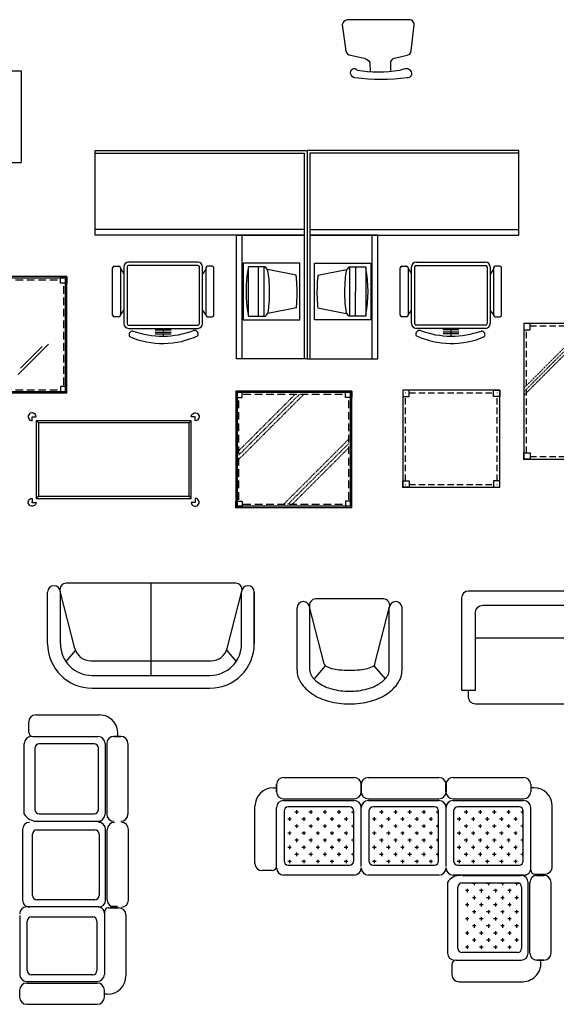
# Model space of a CAD drawing. Header units: inches. Extents: x 100794 to 106273, y 288 to 2276.
# Tile 148 of 149: x 105771 to 105943, y 1735 to 2050. Entities that reach past the tile are written whole.
import ezdxf

# ---------------------------------------------------------------- set-up
doc = ezdxf.new("R2010")
doc.units = ezdxf.units.IN
doc.header["$MEASUREMENT"] = 0
doc.linetypes.add('DIVIDE', pattern=[1.25, 0.5, -0.25, 0, -0.25, 0, -0.25])
doc.linetypes.add('HIDDEN', pattern=[7.5, 5, -2.5])
doc.layers.get('0').update_dxf_attribs({"linetype": 'CONTINUOUS'})
for name, color, linetype in [('2', 3, 'CONTINUOUS'), ('2D', 7, 'CONTINUOUS'), ('F', 5, 'CONTINUOUS')]:
    doc.layers.add(name, color=color, linetype=linetype)

# ---------------------------------------------------------------- blocks, each defined once
blk = doc.blocks.new('*X7')
at = {"color": 0}
for p, q in [((62.5, -162.5), (62.5, -137.5)), ((100, -100), (125, -100)), ((112.5, -112.5), (112.5, -87.5)), ((162.5, -162.5), (162.5, -137.5)), ((200, -100), (225, -100)), ((212.5, -112.5), (212.5, -87.5)), ((262.5, -162.5), (262.5, -137.5)), ((300, -100), (325, -100)), ((312.5, -112.5), (312.5, -87.5)), ((362.5, -162.5), (362.5, -137.5)), ((400, -100), (425, -100)), ((412.5, -112.5), (412.5, -87.5)), ((462.5, -162.5), (462.5, -137.5)), ((500, -100), (525, -100)), ((512.5, -112.5), (512.5, -87.5)), ((57.3, -150), (75, -150)), ((100, -200), (125, -200)), ((112.5, -212.5), (112.5, -187.5)), ((150, -150), (175, -150)), ((200, -200), (225, -200)), ((212.5, -212.5), (212.5, -187.5)), ((250, -150), (275, -150)), ((300, -200), (325, -200)), ((312.5, -212.5), (312.5, -187.5)), ((350, -150), (375, -150)), ((400, -200), (425, -200)), ((412.5, -212.5), (412.5, -187.5)), ((450, -150), (475, -150)), ((500, -200), (525, -200)), ((512.5, -212.5), (512.5, -187.5)), ((550, -150), (551.6, -150)), ((57.3, -250), (75, -250)), ((62.5, -262.5), (62.5, -237.5)), ((150, -250), (175, -250)), ((162.5, -262.5), (162.5, -237.5)), ((250, -250), (275, -250)), ((262.5, -262.5), (262.5, -237.5)), ((350, -250), (375, -250)), ((362.5, -262.5), (362.5, -237.5)), ((450, -250), (475, -250)), ((462.5, -262.5), (462.5, -237.5)), ((550, -250), (551.6, -250)), ((62.5, -362.5), (62.5, -337.5)), ((100, -300), (125, -300)), ((112.5, -312.5), (112.5, -287.5)), ((162.5, -362.5), (162.5, -337.5)), ((200, -300), (225, -300)), ((212.5, -312.5), (212.5, -287.5)), ((262.5, -362.5), (262.5, -337.5)), ((300, -300), (325, -300)), ((312.5, -312.5), (312.5, -287.5)), ((362.5, -362.5), (362.5, -337.5)), ((400, -300), (425, -300)), ((412.5, -312.5), (412.5, -287.5)), ((462.5, -362.5), (462.5, -337.5)), ((500, -300), (525, -300)), ((512.5, -312.5), (512.5, -287.5)), ((57.3, -350), (75, -350)), ((100, -400), (125, -400)), ((112.5, -412.5), (112.5, -387.5)), ((150, -350), (175, -350)), ((200, -400), (225, -400)), ((212.5, -412.5), (212.5, -387.5)), ((250, -350), (275, -350)), ((300, -400), (325, -400)), ((312.5, -412.5), (312.5, -387.5)), ((350, -350), (375, -350)), ((400, -400), (425, -400)), ((412.5, -412.5), (412.5, -387.5)), ((450, -350), (475, -350)), ((500, -400), (525, -400)), ((512.5, -412.5), (512.5, -387.5)), ((550, -350), (551.6, -350)), ((57.3, -450), (75, -450)), ((62.5, -462.5), (62.5, -437.5)), ((150, -450), (175, -450)), ((162.5, -462.5), (162.5, -437.5)), ((250, -450), (275, -450)), ((262.5, -462.5), (262.5, -437.5)), ((350, -450), (375, -450)), ((362.5, -462.5), (362.5, -437.5)), ((450, -450), (475, -450)), ((462.5, -462.5), (462.5, -437.5)), ((550, -450), (551.6, -450))]:
    blk.add_line(p, q, dxfattribs=at)
blk = doc.blocks.new('BIWT4242')
blk.add_lwpolyline([(0, 0), (106.7, 0), (106.7, 106.7), (0, 106.7)], close=True)
at = {"linetype": 'DIVIDE'}
for points in [[(0, 55.79), (50.91, 106.7)], [(0, 52.96), (53.74, 106.7)], [(0, 50.13), (56.57, 106.7)], [(50.13, 0), (106.7, 56.57)], [(52.96, 0), (106.7, 53.74)], [(55.79, 0), (106.7, 50.91)]]:
    blk.add_lwpolyline(points, dxfattribs=at)
at = {"linetype": 'HIDDEN'}
for points in [[(2, 5), (2, 101.7)], [(5, 104.7), (101.7, 104.7)], [(104.7, 5), (104.7, 101.7)], [(5, 2), (101.7, 2)]]:
    blk.add_lwpolyline(points, dxfattribs=at)
blk = doc.blocks.new('BSWCTATO')
for points in [[(0, 0), (76.2, 0), (76.2, 76.2), (0, 76.2)], [(1, 1), (75.2, 1), (75.2, 75.2), (1, 75.2)]]:
    blk.add_lwpolyline(points, close=True)
for points in [[(1, 75.2), (0, 76.2)], [(75.2, 75.2), (76.2, 76.2)], [(1, 1), (0, 0)], [(75.2, 1), (76.2, 0)]]:
    blk.add_lwpolyline(points)
at = {"linetype": 'HIDDEN'}
for points in [[(2, 5), (2, 71.2)], [(5, 74.2), (71.2, 74.2)], [(74.2, 5), (74.2, 71.2)], [(5, 2), (71.2, 2)]]:
    blk.add_lwpolyline(points, dxfattribs=at)
blk = doc.blocks.new('BSWCTGTO')
for points in [[(13.49, 42.92), (33.28, 62.71)], [(14.9, 47.16), (29.04, 61.3)], [(44.33, 12.07), (64.13, 31.87)], [(45.74, 16.31), (59.89, 30.46)]]:
    blk.add_lwpolyline(points)
blk.add_blockref('BSWCTATO', (0, 0))
blk = doc.blocks.new('BIAT3030')
blk.add_lwpolyline([(0, 0), (76.2, 0), (76.2, 76.2), (0, 76.2)], close=True)
at = {"const_width": 0.25}
for points in [[(1.625, 74.2, -1), (2.375, 74.2, -1)], [(74.575, 74.2, 1), (73.825, 74.2, 1)], [(1.625, 2, 1), (2.375, 2, 1)], [(74.575, 2, -1), (73.825, 2, -1)]]:
    blk.add_lwpolyline(points, format="xyb", close=True, dxfattribs=at)
at = {"linetype": 'HIDDEN'}
for points in [[(2, 5), (2, 71.2)], [(5, 74.2), (71.2, 74.2)], [(74.2, 5), (74.2, 71.2)], [(5, 2), (71.2, 2)]]:
    blk.add_lwpolyline(points, dxfattribs=at)
blk = doc.blocks.new('BSWCTWTO')
at = {"linetype": 'DIVIDE'}
for points in [[(2, 34.26), (41.94, 74.2)], [(2, 31.43), (44.77, 74.2)], [(2, 37.09), (39.11, 74.2)], [(31.43, 2), (74.2, 44.77)], [(34.26, 2), (74.2, 41.94)], [(37.09, 2), (74.2, 39.11)]]:
    blk.add_lwpolyline(points, dxfattribs=at)
blk.add_blockref('BSWCTATO', (0, 0))
blk = doc.blocks.new('BWMTOP')
blk.add_lwpolyline([(0, 0), (10, 0), (10, 10), (0, 10)], close=True)
blk = doc.blocks.new('BWRSLEG')
blk.add_lwpolyline([(0, 3.075), (0, 0), (3.075, 0, -2.4142136)], format="xyb", close=True)
blk = doc.blocks.new('BSWCTLEG')
at = {"linetype": 'HIDDEN'}
blk.add_lwpolyline([(0, 0), (0, 5), (5, 5), (5, 0)], close=True, dxfattribs=at)
blk = doc.blocks.new('BIALEG')
at = {"linetype": 'HIDDEN'}
blk.add_lwpolyline([(0, 0), (0, 5), (5, 5), (5, 0)], close=True, dxfattribs=at)

msp = doc.modelspace()

# ---------------------------------------------------------------- linework, layer by layer
for p, q in [((105840.12512, 1870.05105, 17.43981), (105785.89684, 1870.05105, 17.43981)), ((105813.01098, 1870.05105, 17.43981), (105813.01098, 1845.2053, 17.43981)), ((105779.9357, 1850.70152, 17.43981), (105779.9357, 1867.20254, 17.43981)), ((105788.6227, 1849.18224, 17.43981), (105783.92587, 1867.51134, 17.43981)), ((105784.005, 1850.70152, 17.43981), (105784.005, 1867.20254, 17.43981)), ((105837.39925, 1849.18224, 17.43981), (105842.09609, 1867.51134, 17.43981)), ((105842.01696, 1850.70152, 17.43981), (105842.01696, 1867.20254, 17.43981)), ((105846.08626, 1867.20254, 17.43981), (105846.08626, 1850.70152, 17.43981)), ((105846.08626, 1850.70152, 17.43981), (105846.08626, 1867.20254, 17.43981)), ((105887.41305, 1865.00065, 17.43981), (105865.74325, 1865.00065, 17.43981)), ((105859.78211, 1842.21256, 17.43981), (105859.78211, 1862.15213, 17.43981)), ((105868.43954, 1844.24721, 17.43981), (105863.77228, 1862.46093, 17.43981)), ((105863.85141, 1842.21256, 17.43981), (105863.85141, 1862.15213, 17.43981)), ((105884.71675, 1844.24721, 17.43981), (105889.38402, 1862.46093, 17.43981)), ((105889.30489, 1842.21256, 17.43981), (105889.30489, 1862.15213, 17.43981)), ((105893.37419, 1842.21256, 17.43981), (105893.37419, 1862.15213, 17.43981)), ((105998.32284, 1852.42956), (105916.93682, 1852.42956)), ((105788.81467, 1848.58358, 17.43981), (105785.77269, 1844.97076, 17.43981)), ((105837.20729, 1848.58358, 17.43981), (105840.24926, 1844.97076, 17.43981)), ((105793.74722, 1845.2053, 17.43981), (105832.27474, 1845.2053, 17.43981)), ((105813.01098, 1845.2053, 17.43981), (105813.01098, 1840.52827, 17.43981)), ((105868.76974, 1843.66224, 17.43981), (105865.20612, 1839.42988, 17.43981)), ((105884.38655, 1843.66224, 17.43981), (105887.95017, 1839.42988, 17.43981)), ((105794.17825, 1840.52827, 17.43981), (105831.8437, 1840.52827, 17.43981)), ((105794.17825, 1836.45897, 17.43981), (105831.8437, 1836.45897, 17.43981)), ((105853.19266, 1803.35564), (105853.19266, 1805.61636)), ((105853.19659, 1805.61636), (105853.19659, 1803.35564)), ((105855.45339, 1807.87708), (105878.06062, 1807.87708)), ((105880.30913, 1803.35564), (105880.30913, 1805.61636)), ((105880.32134, 1805.61636), (105880.32134, 1803.35564)), ((105882.58206, 1807.87708), (105905.18929, 1807.87708)), ((105907.4378, 1803.35564), (105907.4378, 1805.61636)), ((105907.45001, 1805.61636), (105907.45001, 1803.35564)), ((105909.69852, 1807.87708), (105932.30575, 1807.87708)), ((105934.56648, 1805.61636), (105934.56648, 1803.35564)), ((105852.18598, 1804.63686), (105853.09027, 1804.63686)), ((105935.57708, 1804.63686), (105934.67279, 1804.63686)), ((105846.3081, 1780.34722), (105846.3081, 1798.75898)), ((105855.45339, 1801.09491), (105878.06062, 1801.09491)), ((105855.4656, 1800.54881), (105878.06062, 1800.54881)), ((105882.58206, 1801.09491), (105905.18929, 1801.09491)), ((105882.59427, 1800.54881), (105905.18929, 1800.54881)), ((105909.69852, 1801.09491), (105932.30575, 1801.09491)), ((105909.71074, 1800.54881), (105932.30575, 1800.54881)), ((105941.45496, 1779.268), (105941.45496, 1798.75898)), ((105853.19659, 1779.44293), (105853.19659, 1798.28809)), ((105853.20488, 1779.44293), (105853.20488, 1798.28809)), ((105855.60138, 1797.11158), (105855.60138, 1781.23778)), ((105876.59472, 1798.46801), (105856.95782, 1798.46801)), ((105877.95116, 1781.23778), (105877.95116, 1797.11158)), ((105880.32134, 1779.44293), (105880.32134, 1798.28809)), ((105880.32134, 1779.44293), (105880.32134, 1798.28809)), ((105882.73006, 1797.11158), (105882.73006, 1781.23778)), ((105903.7234, 1798.46801), (105884.08649, 1798.46801)), ((105905.07983, 1781.23778), (105905.07983, 1797.11158)), ((105907.45001, 1779.44293), (105907.45001, 1798.28809)), ((105907.45001, 1779.44293), (105907.45001, 1798.28809)), ((105909.84652, 1797.11158), (105909.84652, 1781.23778)), ((105930.83986, 1798.46801), (105911.20295, 1798.46801)), ((105932.19629, 1781.23778), (105932.19629, 1797.11158)), ((105934.56648, 1778.36371), (105934.56648, 1798.28809)), ((105856.95782, 1779.88134), (105876.59472, 1779.88134)), ((105884.08649, 1779.88134), (105903.7234, 1779.88134)), ((105911.20295, 1779.88134), (105930.83986, 1779.88134)), ((105851.84016, 1778.0865), (105848.56883, 1778.0865)), ((105878.06062, 1776.69546), (105855.4656, 1776.69546)), ((105905.18929, 1776.69546), (105882.59427, 1776.69546)), ((105932.30575, 1776.69546), (105909.71074, 1776.69546)), ((105935.92291, 1777.00727), (105939.19424, 1777.00727)), ((105907.91284, 1774.30852), (105907.91284, 1751.71351)), ((105912.63514, 1774.19907), (105930.30857, 1774.19907)), ((105912.63993, 1776.56925), (105931.48508, 1776.56925)), ((105912.63993, 1776.56925), (105931.48508, 1776.56925)), ((105933.7458, 1751.71351), (105933.7458, 1774.30852)), ((105934.2919, 1751.7013), (105934.2919, 1774.30852)), ((105938.81335, 1776.56925), (105936.55263, 1776.56925)), ((105936.55263, 1776.55704), (105938.81335, 1776.55704)), ((105941.07407, 1751.7013), (105941.07407, 1774.30852)), ((105911.27871, 1753.20573), (105911.27871, 1772.84263)), ((105931.665, 1772.84263), (105931.665, 1753.20573)), ((105930.30857, 1751.84929), (105912.63514, 1751.84929)), ((105910.66031, 1749.45279), (105931.48508, 1749.45279)), ((105910.66031, 1749.44057), (105931.48508, 1749.44057)), ((105910.66031, 1749.44057), (105931.48508, 1749.44057)), ((105938.81335, 1749.44057), (105936.55263, 1749.44057)), ((105936.55263, 1749.42836), (105938.81335, 1749.42836)), ((105909.30388, 1748.08807), (105909.30388, 1744.81673)), ((105911.5646, 1742.55601), (105931.95597, 1742.55601))]:
    msp.add_line(p, q)
for points in [[(105842.55078, 1972.4206), (105842.55078, 1954.33481), (105860.63656, 1954.33481), (105860.63656, 1972.4206)], [(105883.39687, 1972.4206), (105883.39687, 1954.33481), (105865.31109, 1954.33481), (105865.31109, 1972.4206)]]:
    msp.add_lwpolyline(points, close=True)
at = {"elevation": 17.43981}
for points in [[(105776.95569, 1921.321), (105776.22322, 1922.05347)], [(105825.18505, 1921.321), (105825.91753, 1922.05347)], [(105776.95569, 1897.8981), (105776.22322, 1897.16563)], [(105825.18505, 1897.8981), (105825.91753, 1897.16563)]]:
    msp.add_lwpolyline(points, dxfattribs=at)
msp.add_lwpolyline([(105996.06212, 1863.00974, -0.414213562), (105998.32284, 1860.74902), (105998.32284, 1835.88107), (106002.84429, 1835.88107), (106002.84429, 1865.27046, 0.414213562), (106000.58357, 1867.53119), (105914.6761, 1867.53119, 0.414213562), (105912.41538, 1865.27046), (105912.41538, 1835.88107), (105916.93682, 1835.88107), (105916.93682, 1860.74902, -0.414213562), (105919.19754, 1863.00974)], format="xyb", close=True)
for points in [[(105868.43954, 1844.24721, 0.262749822), (105868.76974, 1843.66224, 0.074650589), (105870.82329, 1842.80849, 0.035463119), (105873.22832, 1842.38554, 0.025802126), (105876.57815, 1842.21256, 0.025802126), (105879.92797, 1842.38554, 0.035463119), (105882.33301, 1842.80849, 0.074650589), (105884.38655, 1843.66224, 0.262749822), (105884.71675, 1844.24721, 0.262749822)], [(105859.78211, 1842.21256, 0.144009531), (105860.91628, 1838.3564, 0.107177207), (105864.70155, 1834.57298, 0.077962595), (105869.87876, 1832.28576, 0.065190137), (105876.57815, 1831.40856, 0.065190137), (105883.27753, 1832.28576, 0.077962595), (105888.45474, 1834.57298, 0.107177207), (105892.24002, 1838.3564, 0.144009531), (105893.37419, 1842.21256, 0.144009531)], [(105863.85141, 1842.21256, 0.144009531), (105864.33759, 1840.55953, 0.107177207), (105866.903, 1837.99538, 0.077962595), (105870.92644, 1836.21788, 0.065190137), (105876.57815, 1835.47787, 0.065190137), (105882.22985, 1836.21788, 0.077962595), (105886.25329, 1837.99538, 0.107177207), (105888.8187, 1840.55953, 0.144009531), (105889.30489, 1842.21256, 0.144009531)]]:
    msp.add_lwpolyline(points, format="xyb", dxfattribs=at)
msp.add_lwpolyline([(106000.58357, 1835.88107), (106000.58357, 1833.62034, -0.414213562), (105998.32284, 1831.35962), (105916.93682, 1831.35962, -0.414213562), (105914.6761, 1833.62034), (105914.6761, 1835.88107)], format="xyb")
for centre, radius, start, end in [((105882.85704, 1963.40636), 39.40907, 169.2582503, 190.8440406), ((105843.09061, 1963.40636), 39.40907, 349.1559594, 10.7417497), ((105781.97035, 1867.20254, 17.43981), 2.03465, 0, 180), ((105785.89684, 1868.0164, 17.43981), 2.03465, 90, 194.3727787), ((105840.12512, 1868.0164, 17.43981), 2.03465, 345.6272213, 90), ((105844.05161, 1867.20254, 17.43981), 2.03465, 0, 180), ((105865.74325, 1862.966, 17.43981), 2.03465, 90, 194.3727787), ((105887.41305, 1862.966, 17.43981), 2.03465, 345.6272213, 90), ((105861.81676, 1862.15213, 17.43981), 2.03465, 0, 180), ((105891.33954, 1862.15213, 17.43981), 2.03465, 0, 180), ((105794.17825, 1850.70152, 17.43981), 14.24255, 180, 270), ((105794.17825, 1850.70152, 17.43981), 10.17325, 180, 270), ((105793.74722, 1850.49539, 17.43981), 5.29009, 194.3727787, 270), ((105831.8437, 1850.70152, 17.43981), 10.17325, 270, 0), ((105831.8437, 1850.70152, 17.43981), 14.24255, 270, 0), ((105832.27474, 1850.49539, 17.43981), 5.29009, 270, 345.6272213), ((105855.45339, 1805.61636), 2.26072, 90, 180), ((105878.06062, 1805.61636), 2.26072, 0, 90), ((105882.58206, 1805.61636), 2.26072, 90, 180), ((105905.18929, 1805.61636), 2.26072, 0, 90), ((105909.69852, 1805.61636), 2.26072, 90, 180), ((105932.30575, 1805.61636), 2.26072, 0, 90), ((105852.18598, 1798.75898), 5.87788, 90, 180), ((105855.45339, 1803.35564), 2.26072, 180, 270), ((105878.06062, 1803.35564), 2.26072, 270, 0), ((105882.58206, 1803.35564), 2.26072, 180, 270), ((105905.18929, 1803.35564), 2.26072, 270, 0), ((105909.69852, 1803.35564), 2.26072, 180, 270), ((105932.30575, 1803.35564), 2.26072, 270, 0), ((105935.57708, 1798.75898), 5.87788, 0, 90), ((105855.4656, 1798.28809), 2.26072, 90, 180), ((105878.06062, 1798.28809), 2.26072, 0, 90), ((105882.59427, 1798.28809), 2.26072, 90, 180), ((105905.18929, 1798.28809), 2.26072, 0, 90), ((105909.71074, 1798.28809), 2.26072, 90, 180), ((105932.30575, 1798.28809), 2.26072, 0, 90), ((105856.95782, 1797.11158), 1.35643, 90, 180), ((105876.59472, 1797.11158), 1.35643, 0, 90), ((105884.08649, 1797.11158), 1.35643, 90, 180), ((105903.7234, 1797.11158), 1.35643, 0, 90), ((105911.20295, 1797.11158), 1.35643, 90, 180), ((105930.83986, 1797.11158), 1.35643, 0, 90), ((105848.56883, 1780.34722), 2.26072, 180, 270), ((105856.95782, 1781.23778), 1.35643, 180, 270), ((105876.59472, 1781.23778), 1.35643, 270, 0), ((105884.08649, 1781.23778), 1.35643, 180, 270), ((105903.7234, 1781.23778), 1.35643, 270, 0), ((105911.20295, 1781.23778), 1.35643, 180, 270), ((105930.83986, 1781.23778), 1.35643, 270, 0), ((105851.84016, 1779.44293), 1.35643, 270, 0), ((105855.4656, 1778.95619), 2.26072, 180, 270), ((105878.06062, 1778.95619), 2.26072, 270, 0), ((105882.59427, 1778.95619), 2.26072, 180, 270), ((105905.18929, 1778.95619), 2.26072, 270, 0), ((105909.71074, 1778.95619), 2.26072, 180, 270), ((105932.4981, 1778.7552), 2.0687, 264.6648868, 358.9902878), ((105935.92291, 1778.36371), 1.35643, 180, 270), ((105939.19424, 1779.268), 2.26072, 270, 0), ((105911.92806, 1771.88442), 4.69023, 87.2489096, 148.8794455), ((105912.63514, 1772.84263), 1.35643, 90, 180), ((105930.30857, 1772.84263), 1.35643, 0, 90), ((105931.48508, 1774.30852), 2.26072, 0, 90), ((105936.55263, 1774.30852), 2.26072, 90, 180), ((105938.81335, 1774.30852), 2.26072, 0, 90), ((105910.17356, 1751.71351), 2.26072, 180, 270), ((105912.63514, 1753.20573), 1.35643, 180, 270), ((105930.30857, 1753.20573), 1.35643, 270, 0), ((105931.48508, 1751.71351), 2.26072, 270, 0), ((105936.55263, 1751.7013), 2.26072, 180, 270), ((105938.81335, 1751.7013), 2.26072, 270, 0), ((105910.66031, 1748.08807), 1.35643, 90, 180), ((105931.95597, 1748.43389), 5.87788, 270, 9.8614442), ((105911.5646, 1744.81673), 2.26072, 180, 270)]:
    msp.add_arc(centre, radius, start, end)
for p in [(105932.38631, 1909.76455, 17.43981), (105893.6429, 1900.78082, 17.43981), (105774.97191, 1895.91432, 17.43981), (105840.13306, 1894.3177, 17.43981)]:
    msp.add_point(p)
at = {"layer": '2'}
for p, q in [((105712.68127, 2034.02318), (105771.46006, 2034.02318)), ((105771.46006, 2034.02318), (105771.46006, 2004.63378)), ((105795.15214, 1981.35921), (105795.15214, 2008.48788)), ((105795.15214, 2008.48788), (105862.97382, 2008.48788)), ((105795.15214, 2007.58359), (105862.06954, 2007.58359)), ((105862.06954, 2007.58359), (105862.06954, 1941.78875)), ((105930.79551, 2008.48788), (105862.97382, 2008.48788)), ((105862.97382, 2008.48788), (105862.97382, 1981.35921)), ((105862.97382, 2008.48788), (105862.97382, 1981.35921)), ((105863.87811, 2007.58359), (105863.87811, 1941.78875)), ((105930.79551, 2007.58359), (105863.87811, 2007.58359)), ((105930.79551, 1981.35921), (105930.79551, 2008.48788)), ((105712.68127, 2004.63378), (105771.46006, 2004.63378)), ((105862.06954, 1983.16779), (105795.15214, 1983.16779)), ((105863.87811, 1983.16779), (105930.79551, 1983.16779)), ((105862.06954, 1981.35921), (105795.15214, 1981.35921)), ((105840.36571, 1941.78875), (105840.36571, 1981.35921)), ((105840.36571, 1981.35921), (105862.06954, 1981.35921)), ((105842.17429, 1941.78875), (105842.17429, 1981.35921)), ((105862.97382, 1981.35921), (105862.97382, 1941.78875)), ((105862.97382, 1981.35921), (105862.97382, 1941.78875)), ((105863.87811, 1981.35921), (105930.79551, 1981.35921)), ((105885.58194, 1981.35921), (105863.87811, 1981.35921)), ((105883.77336, 1941.78875), (105883.77336, 1981.35921)), ((105885.58194, 1941.78875), (105885.58194, 1981.35921)), ((105828.02087, 1972.75613), (105805.8423, 1972.75613)), ((105897.92678, 1972.75613), (105920.10534, 1972.75613)), ((105800.72533, 1955.80844), (105800.72533, 1970.93019)), ((105801.22939, 1971.43425), (105802.74157, 1971.43425)), ((105803.22449, 1970.77989), (105804.3035, 1969.00337)), ((105803.24562, 1970.93019), (105803.24562, 1955.80844)), ((105804.33013, 1971.24396), (105804.33013, 1953.09786)), ((105805.33825, 1971.24396), (105805.33825, 1953.09786)), ((105828.02087, 1971.74802), (105805.8423, 1971.74802)), ((105828.52493, 1953.09786), (105828.52493, 1971.24396)), ((105829.53305, 1953.09786), (105829.53305, 1971.24396)), ((105830.63869, 1970.77989), (105829.55967, 1969.00337)), ((105830.61755, 1970.93019), (105830.61755, 1955.80844)), ((105832.63379, 1971.43425), (105831.12161, 1971.43425)), ((105833.13785, 1955.80844), (105833.13785, 1970.93019)), ((105849.57541, 1971.24689), (105844.13688, 1971.24002)), ((105844.13688, 1971.24002), (105844.15335, 1955.50359)), ((105847.42741, 1955.50853), (105847.41095, 1971.24496)), ((105849.27234, 1955.51017), (105849.25588, 1971.24661)), ((105859.48226, 1968.60449), (105850.3339, 1970.42448)), ((105866.46539, 1968.60449), (105875.61375, 1970.42448)), ((105876.37224, 1971.24689), (105881.81077, 1971.24002)), ((105876.6753, 1955.51017), (105876.69177, 1971.24661)), ((105878.52023, 1955.50853), (105878.5367, 1971.24496)), ((105881.81077, 1971.24002), (105881.7943, 1955.50359)), ((105892.8098, 1955.80844), (105892.8098, 1970.93019)), ((105893.31386, 1971.43425), (105894.82604, 1971.43425)), ((105895.30896, 1970.77989), (105896.38798, 1969.00337)), ((105895.3301, 1970.93019), (105895.3301, 1955.80844)), ((105896.4146, 1953.09786), (105896.4146, 1971.24396)), ((105897.42272, 1953.09786), (105897.42272, 1971.24396)), ((105897.92678, 1971.74802), (105920.10534, 1971.74802)), ((105920.6094, 1971.24396), (105920.6094, 1953.09786)), ((105921.61752, 1971.24396), (105921.61752, 1953.09786)), ((105922.72316, 1970.77989), (105921.64415, 1969.00337)), ((105922.70203, 1970.93019), (105922.70203, 1955.80844)), ((105924.71826, 1971.43425), (105923.20608, 1971.43425)), ((105925.22232, 1955.80844), (105925.22232, 1970.93019)), ((105803.22449, 1955.93318), (105804.3035, 1957.26558)), ((105830.63869, 1955.93318), (105829.55967, 1957.26558)), ((105859.55316, 1958.20317), (105850.42897, 1956.36113)), ((105866.39449, 1958.20317), (105875.51868, 1956.36113)), ((105895.30896, 1955.93318), (105896.38798, 1957.26558)), ((105922.72316, 1955.93318), (105921.64415, 1957.26558)), ((105802.74157, 1955.30438), (105801.22939, 1955.30438)), ((105831.12161, 1955.30438), (105832.63379, 1955.30438)), ((105844.15335, 1955.50359), (105849.68439, 1955.51054)), ((105881.7943, 1955.50359), (105876.26326, 1955.51054)), ((105894.82604, 1955.30438), (105893.31386, 1955.30438)), ((105923.20608, 1955.30438), (105924.71826, 1955.30438)), ((105805.8423, 1952.5938), (105828.02087, 1952.5938)), ((105805.8423, 1951.58568), (105828.02087, 1951.58568)), ((105814.39613, 1951.07231), (105819.45705, 1951.07231)), ((105814.39613, 1950.38573), (105819.45705, 1950.38573)), ((105816.93159, 1951.58568), (105816.93159, 1949.21426)), ((105920.10534, 1952.5938), (105897.92678, 1952.5938)), ((105920.10534, 1951.58568), (105897.92678, 1951.58568)), ((105911.55152, 1951.07231), (105906.4906, 1951.07231)), ((105911.55152, 1950.38573), (105906.4906, 1950.38573)), ((105909.01606, 1951.58568), (105909.01606, 1949.21426)), ((105814.35997, 1949.80756), (105819.45705, 1949.80756)), ((105911.58768, 1949.80756), (105906.4906, 1949.80756)), ((105862.97382, 1941.78875), (105840.36571, 1941.78875)), ((105862.97382, 1941.78875), (105885.58194, 1941.78875))]:
    msp.add_line(p, q, dxfattribs=at)
for centre, radius, start, end in [((105805.8423, 1971.24396), 1.51218, 90, 180), ((105828.02087, 1971.24396), 1.51218, 0, 90), ((105897.92678, 1971.24396), 1.51218, 90, 180), ((105920.10534, 1971.24396), 1.51218, 0, 90), ((105801.22939, 1970.93019), 0.50406, 90, 180), ((105802.74157, 1970.93019), 0.50406, 0, 90), ((105805.8423, 1971.24396), 0.50406, 90, 180), ((105828.02087, 1971.24396), 0.50406, 0, 90), ((105831.12161, 1970.93019), 0.50406, 90, 180), ((105832.63379, 1970.93019), 0.50406, 0, 90), ((105849.13461, 1970.95846), 0.52678, 24.806002, 33.1980953), ((105847.64399, 1968.91989), 2.99698, 22.8092633, 48.9340221), ((105824.90913, 1965.10611), 25.97841, 4.8477491, 11.041982), ((105901.03852, 1965.10611), 25.97841, 168.958018, 175.1522509), ((105878.30366, 1968.91989), 2.99698, 131.0659779, 157.1907367), ((105876.81304, 1970.95846), 0.52678, 146.8019047, 155.193998), ((105893.31386, 1970.93019), 0.50406, 90, 180), ((105894.82604, 1970.93019), 0.50406, 0, 90), ((105897.92678, 1971.24396), 0.50406, 90, 180), ((105920.10534, 1971.24396), 0.50406, 0, 90), ((105923.20608, 1970.93019), 0.50406, 90, 180), ((105924.71826, 1970.93019), 0.50406, 0, 90), ((105800.72007, 1963.0546), 50.25431, 0.3952389, 4.8477491), ((105833.73942, 1965.11399), 25.97841, 4.8477491, 7.7216919), ((105809.55036, 1963.06248), 50.25431, 0.3952389, 4.8477491), ((105916.39729, 1963.06248), 50.25431, 175.1522509, 179.6047611), ((105892.20823, 1965.11399), 25.97841, 172.2783081, 175.1522509), ((105925.22758, 1963.0546), 50.25431, 175.1522509, 179.6047611), ((105800.72007, 1963.0546), 50.25431, 355.9427288, 0.3952389), ((105809.55036, 1963.06248), 50.25431, 355.9427288, 0.3952389), ((105916.39729, 1963.06248), 50.25431, 179.6047611, 184.0572712), ((105925.22758, 1963.0546), 50.25431, 179.6047611, 184.0572712), ((105824.93513, 1961.33699), 25.97841, 349.7484959, 355.9427288), ((105833.76542, 1961.34487), 25.97841, 353.0539216, 355.9427288), ((105892.18223, 1961.34487), 25.97841, 184.0572712, 186.9460784), ((105901.01252, 1961.33699), 25.97841, 184.0572712, 190.2515041), ((105847.74958, 1957.78359), 2.95011, 312.4023757, 338.7347493), ((105878.19807, 1957.78359), 2.95011, 201.2652507, 227.5976243), ((105801.22939, 1955.80844), 0.50406, 180, 270), ((105802.74157, 1955.80844), 0.50406, 270, 0), ((105805.8423, 1953.09786), 1.51218, 180, 270), ((105805.8423, 1953.09786), 0.50406, 180, 270), ((105828.02087, 1953.09786), 0.50406, 270, 0), ((105828.02087, 1953.09786), 1.51218, 270, 0), ((105831.12161, 1955.80844), 0.50406, 180, 270), ((105832.63379, 1955.80844), 0.50406, 270, 0), ((105849.25775, 1955.81954), 0.52678, 324.0850523, 335.9844759), ((105876.6899, 1955.81954), 0.52678, 204.0155241, 215.9149477), ((105893.31386, 1955.80844), 0.50406, 180, 270), ((105894.82604, 1955.80844), 0.50406, 270, 0), ((105897.92678, 1953.09786), 1.51218, 180, 270), ((105897.92678, 1953.09786), 0.50406, 180, 270), ((105920.10534, 1953.09786), 1.51218, 270, 0), ((105920.10534, 1953.09786), 0.50406, 270, 0), ((105923.20608, 1955.80844), 0.50406, 180, 270), ((105924.71826, 1955.80844), 0.50406, 270, 0), ((105807.19957, 1949.52227), 1.2108, 91.9354374, 207.5326813), ((105816.69309, 1977.64391), 28.55057, 250.491408, 290.3763348), ((105826.90504, 1949.64433), 1.26492, 342.1952566, 102.3742458), ((105899.04261, 1949.64433), 1.26492, 77.6257542, 197.8047434), ((105909.25456, 1977.64391), 28.55057, 249.6236652, 289.508592), ((105918.74808, 1949.52227), 1.2108, 332.4673187, 88.0645626), ((105816.78971, 1973.54992), 26.80027, 246.55308, 294.9844027), ((105909.15794, 1973.54992), 26.80027, 245.0155973, 293.44692)]:
    msp.add_arc(centre, radius, start, end, dxfattribs=at)
at = {"layer": '2D'}
msp.add_lwpolyline([(105889.73819, 2034.0601), (105889.73819, 2036.37757, -0.333198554), (105890.96446, 2038.01343), (105895.05205, 2038.96768, 0.314212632), (105896.27833, 2040.3309), (105897.2321, 2048.64654, 0.530897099), (105895.32456, 2050.2824), (105876.6579, 2050.2824, 0.440051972), (105874.20534, 2048.64654), (105875.43162, 2040.3309, 0.357295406), (105876.9304, 2038.96768), (105881.2905, 2038.01343, -0.223869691), (105883.06179, 2036.65021), (105883.19804, 2033.65113)], format="xyb", dxfattribs=at)
msp.add_lwpolyline([(105895.05205, 2031.74262, -0.06689741), (105878.29293, 2031.74262, -0.686761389), (105877.61167, 2034.60538, -0.478407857), (105878.9742, 2034.19642, 0.080167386), (105892.5995, 2034.19642, 0.0658968), (105893.96203, 2034.60538, -0.50201235), (105896.41458, 2033.24216, -0.465011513)], format="xyb", close=True, dxfattribs=at)
at = {"layer": 'F'}
for p, q in [((105776.12128, 1827.91284), (105796.51265, 1827.91284)), ((105773.86056, 1822.38078), (105773.86056, 1825.65212)), ((105775.21699, 1821.02828), (105796.04176, 1821.02828)), ((105775.21699, 1821.02828), (105796.04176, 1821.02828)), ((105775.21699, 1821.01606), (105796.04176, 1821.01606)), ((105801.10931, 1821.04049), (105803.37003, 1821.04049)), ((105803.37003, 1821.02828), (105801.10931, 1821.02828)), ((105772.46952, 1796.16033), (105772.46952, 1818.75534)), ((105794.86525, 1818.61956), (105777.19182, 1818.61956)), ((105798.30248, 1818.75534), (105798.30248, 1796.16033)), ((105798.84858, 1818.76755), (105798.84858, 1796.16033)), ((105805.63075, 1818.76755), (105805.63075, 1796.16033)), ((105775.83539, 1817.26312), (105775.83539, 1797.62622)), ((105796.22168, 1797.62622), (105796.22168, 1817.26312)), ((105777.19182, 1796.26978), (105794.86525, 1796.26978)), ((105775.49166, 1793.8996), (105797.06474, 1793.8996)), ((105771.89875, 1791.25946), (105771.89875, 1768.66445)), ((105775.08463, 1770.15667), (105775.08463, 1789.79357)), ((105776.44106, 1791.15001), (105795.04278, 1791.15001)), ((105796.39921, 1789.79357), (105796.39921, 1770.15667)), ((105798.48001, 1768.66445), (105798.48001, 1791.25946)), ((105799.02611, 1768.65224), (105799.02611, 1791.25946)), ((105805.80828, 1768.65224), (105805.80828, 1791.25946)), ((105795.04278, 1768.80023), (105776.44106, 1768.80023)), ((105795.83947, 1766.50818), (105773.24445, 1766.50818)), ((105773.44572, 1766.6344), (105795.0188, 1766.6344)), ((105773.44572, 1766.6344), (105795.0188, 1766.6344)), ((105798.10019, 1764.83994), (105798.10019, 1744.91556)), ((105799.45663, 1766.19637), (105802.72796, 1766.19637)), ((105800.08634, 1766.64661), (105802.34707, 1766.64661)), ((105802.34707, 1766.6344), (105800.08634, 1766.6344)), ((105770.98373, 1763.76071), (105770.98373, 1744.91556)), ((105770.98373, 1763.76071), (105770.98373, 1744.91556)), ((105773.38024, 1746.09207), (105773.38024, 1761.96587)), ((105774.73667, 1763.3223), (105794.37358, 1763.3223)), ((105795.73001, 1761.96587), (105795.73001, 1746.09207)), ((105804.98868, 1763.93565), (105804.98868, 1744.44467)), ((105773.23224, 1742.10873), (105795.83947, 1742.10873)), ((105773.24445, 1742.65483), (105795.83947, 1742.65483)), ((105794.37358, 1744.73564), (105774.73667, 1744.73564)), ((105770.98373, 1737.58729), (105770.98373, 1739.84801)), ((105798.10019, 1737.58729), (105798.10019, 1739.84801)), ((105799.1108, 1738.56679), (105798.20651, 1738.56679)), ((105773.23224, 1735.32656), (105795.83947, 1735.32656))]:
    msp.add_line(p, q, dxfattribs=at)
for centre, radius, start, end in [((105776.12128, 1825.65212), 2.26072, 90, 180), ((105796.51265, 1822.03496), 5.87788, 350.1385558, 90), ((105774.73024, 1818.75534), 2.26072, 90, 180), ((105775.21699, 1822.38078), 1.35643, 180, 270), ((105796.04176, 1818.75534), 2.26072, 0, 90), ((105801.10931, 1818.76755), 2.26072, 90, 180), ((105803.37003, 1818.76755), 2.26072, 0, 90), ((105777.19182, 1817.26312), 1.35643, 90, 180), ((105794.86525, 1817.26312), 1.35643, 0, 90), ((105776.48474, 1798.58443), 4.69023, 211.1205545, 272.7510904), ((105777.19182, 1797.62622), 1.35643, 180, 270), ((105794.86525, 1797.62622), 1.35643, 270, 0), ((105796.04176, 1796.16033), 2.26072, 270, 0), ((105801.10931, 1796.16033), 2.26072, 180, 270), ((105803.37003, 1796.16033), 2.26072, 270, 0), ((105774.15947, 1791.25946), 2.26072, 90, 180), ((105796.21929, 1791.25946), 2.26072, 0, 90), ((105801.28684, 1791.25946), 2.26072, 90, 180), ((105803.54756, 1791.25946), 2.26072, 0, 90), ((105776.44106, 1789.79357), 1.35643, 90, 180), ((105795.04278, 1789.79357), 1.35643, 0, 90), ((105774.15947, 1768.66445), 2.26072, 180, 270), ((105776.44106, 1770.15667), 1.35643, 180, 270), ((105795.04278, 1770.15667), 1.35643, 270, 0), ((105796.21929, 1768.66445), 2.26072, 270, 0), ((105801.28684, 1768.65224), 2.26072, 180, 270), ((105803.54756, 1768.65224), 2.26072, 270, 0), ((105773.24445, 1764.24746), 2.26072, 90, 180), ((105796.03182, 1764.44845), 2.0687, 1.0097122, 95.3351132), ((105799.45663, 1764.83994), 1.35643, 90, 180), ((105802.72796, 1763.93565), 2.26072, 0, 90), ((105774.73667, 1761.96587), 1.35643, 90, 180), ((105794.37358, 1761.96587), 1.35643, 0, 90), ((105774.73667, 1746.09207), 1.35643, 180, 270), ((105794.37358, 1746.09207), 1.35643, 270, 0), ((105773.23224, 1739.84801), 2.26072, 90, 180), ((105773.24445, 1744.91556), 2.26072, 180, 270), ((105795.83947, 1744.91556), 2.26072, 270, 0), ((105795.83947, 1739.84801), 2.26072, 0, 90), ((105799.1108, 1744.44467), 5.87788, 270, 0), ((105773.23224, 1737.58729), 2.26072, 180, 270), ((105795.83947, 1737.58729), 2.26072, 270, 0)]:
    msp.add_arc(centre, radius, start, end, dxfattribs=at)

# ---------------------------------------------------------------- block references
for name, p, xscale, yscale, zscale in [('BSWCTGTO', (105748.90098, 1930.93954, 17.43981), 0.4881025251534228, 0.4881025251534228, 0.4881025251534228), ('BIWT4242', (105932.38631, 1909.76455, 17.43981), 0.4069301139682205, 0.4069301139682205, 0.4069301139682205), ('BSWCTLEG', (105786.09439, 1930.93954, 17.43981), -0.4069301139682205, 0.4069301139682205, 0.4069301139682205), ('BSWCTWTO', (105840.13306, 1894.3177, 17.43981), 0.4881025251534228, 0.4881025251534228, 0.4881025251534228), ('BIAT3030', (105893.6429, 1900.78082, 17.43981), 0.4069301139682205, 0.4069301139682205, 0.4069301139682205), ('BWMTOP', (105776.22322, 1897.16563, 17.43981), 4.969430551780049, 2.488784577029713, 4.969430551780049), ('BWMTOP', (105776.95569, 1897.8981, 17.43981), 4.822935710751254, 2.342289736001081, 4.822935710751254), ('BIALEG', (105932.38631, 1909.76455, 17.43981), 0.4069301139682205, 0.4069301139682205, 0.4069301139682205), ('BIALEG', (105893.6429, 1900.78082, 17.43981), 0.4069301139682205, 0.4069301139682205, 0.4069301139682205), ('BIALEG', (105924.65097, 1900.78082, 17.43981), -0.4069301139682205, 0.4069301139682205, 0.4069301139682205), ('BWRSLEG', (105774.97191, 1895.91432, 17.43981), 0.4069301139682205, 0.4069301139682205, 0.4069301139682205), ('BWRSLEG', (105827.16884, 1895.91432, 17.43981), -0.4069301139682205, 0.4069301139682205, 0.4069301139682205), ('BSWCTLEG', (105840.13306, 1894.3177, 17.43981), 0.4069301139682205, 0.4069301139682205, 0.4069301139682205), ('BSWCTLEG', (105877.32647, 1894.3177, 17.43981), -0.4069301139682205, 0.4069301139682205, 0.4069301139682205)]:
    msp.add_blockref(name, p, dxfattribs=dict(xscale=xscale, yscale=yscale, zscale=zscale))
for name, p, xscale, yscale, zscale, rotation in [('BSWCTLEG', (105786.09439, 1968.13295, 17.43981), 0.4069301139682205, 0.4069301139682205, 0.4069301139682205, 180), ('BIALEG', (105932.38631, 1953.18399, 17.43981), -0.4069301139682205, 0.4069301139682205, 0.4069301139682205, 180), ('BSWCTLEG', (105840.13306, 1931.51111, 17.43981), -0.4069301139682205, 0.4069301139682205, 0.4069301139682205, 180), ('BSWCTLEG', (105877.32647, 1931.51111, 17.43981), 0.4069301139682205, 0.4069301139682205, 0.4069301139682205, 180), ('BIALEG', (105893.6429, 1931.78889, 17.43981), -0.4069301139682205, 0.4069301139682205, 0.4069301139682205, 180), ('BIALEG', (105924.65097, 1931.78889, 17.43981), 0.4069301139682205, 0.4069301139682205, 0.4069301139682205, 180), ('BWRSLEG', (105774.97191, 1923.30478, 17.43981), -0.4069301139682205, 0.4069301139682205, 0.4069301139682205, 180), ('BWRSLEG', (105827.16884, 1923.30478, 17.43981), 0.4069301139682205, 0.4069301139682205, 0.4069301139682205, 180), ('*X7', (105880.5406, 1776.50157), 0.04521445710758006, 0.04521445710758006, 0.04521445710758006, 180), ('*X7', (105907.66927, 1776.50157), 0.04521445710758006, 0.04521445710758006, 0.04521445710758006, 180), ('*X7', (105934.78573, 1776.50157), 0.04521445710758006, 0.04521445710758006, 0.04521445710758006, 180), ('*X7', (105909.69856, 1776.78851), -0.04521445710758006, 0.04521445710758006, 0.04521445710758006, 90)]:
    msp.add_blockref(name, p, dxfattribs=dict(xscale=xscale, yscale=yscale, zscale=zscale, rotation=rotation))

doc.saveas('drawing.dxf')
